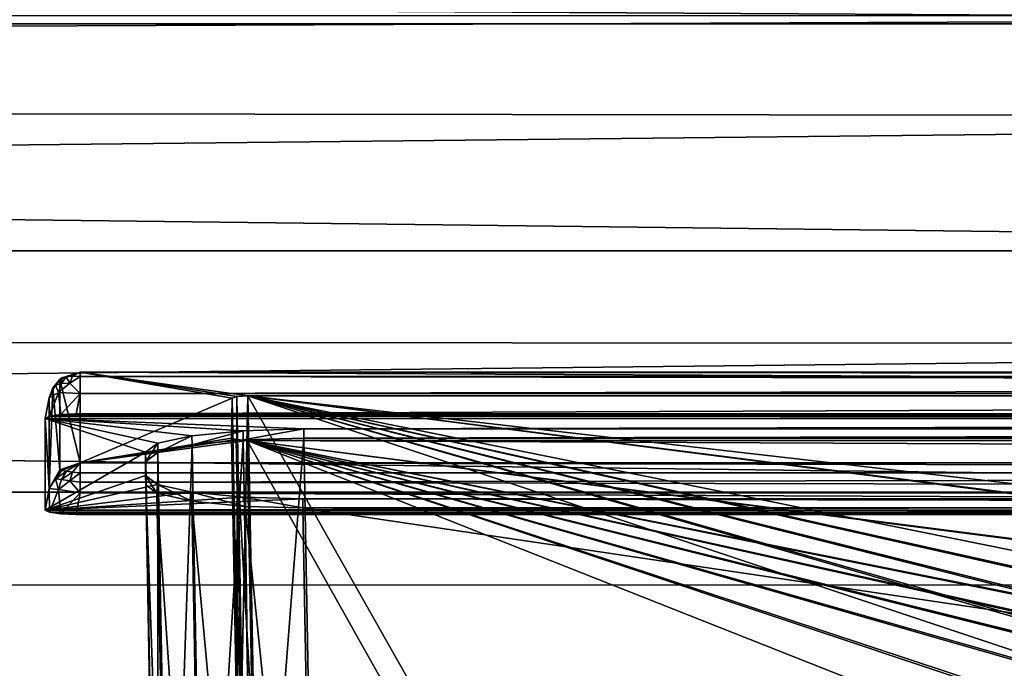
# Model space of a CAD drawing. Header units: metres. Extents: x -901 to 901, y -486 to 401.
# Tile 168 of 256: x -83 to -52, y -334 to -314. Entities that reach past the tile are written whole.
import ezdxf

# ---------------------------------------------------------------- set-up
doc = ezdxf.new("R2010")
doc.units = ezdxf.units.M

msp = doc.modelspace()

# ---------------------------------------------------------------- linework, layer by layer
at = {"layer": 'top0'}
for points in [[(-584.056824, -310.73349, -211.562149), (-599.733826, -313.965912, -187.435684), (-0.734328, -313.965668, -187.437561)], [(-0.734328, -310.733368, -211.562912), (-584.056824, -310.73349, -211.562149), (-0.734328, -313.965668, -187.437561)], [(-0.734328, -316.937622, -187.84668), (-595.625977, -316.082489, -194.157333), (-0.734328, -313.707611, -211.955231)], [(-595.625977, -316.082489, -194.157333), (-584.056824, -313.707733, -211.954468), (-0.734328, -313.707611, -211.955231)], [(-599.733826, -313.965912, -187.435684), (-633.091248, -321.170898, -136.144333), (-0.734328, -321.170319, -136.148438)], [(-0.734328, -313.965668, -187.437561), (-599.733826, -313.965912, -187.435684), (-0.734328, -321.170319, -136.148438)], [(-630.656067, -323.599487, -140.312469), (-595.625977, -316.082489, -194.157333), (-0.734328, -316.937622, -187.84668)], [(-0.734328, -324.139069, -136.580261), (-630.656067, -323.599487, -140.312469), (-0.734328, -316.937622, -187.84668)], [(-633.091248, -321.170898, -136.144333), (-666.453735, -328.820679, -84.915321), (-0.734328, -328.819641, -84.922119)], [(-0.734328, -321.170319, -136.148438), (-633.091248, -321.170898, -136.144333), (-0.734328, -328.819641, -84.922119)], [(-665.690369, -331.60611, -86.540955), (-630.656067, -323.599487, -140.312469), (-0.734328, -324.139069, -136.580261)], [(-0.734328, -331.784698, -85.378685), (-665.690369, -331.60611, -86.540955), (-0.734328, -324.139069, -136.580261)], [(-666.453735, -328.820679, -84.915321), (-699.821045, -336.912384, -33.767075), (-0.734328, -336.912384, -33.767075)], [(-0.734328, -328.819641, -84.922119), (-666.453735, -328.820679, -84.915321), (-0.734328, -336.912384, -33.767075)], [(-0.734328, -339.873474, -34.248688), (-699.821045, -339.873474, -34.248688), (-665.690369, -331.60611, -86.540955)], [(-0.734328, -331.784698, -85.378685), (-0.734328, -339.873474, -34.248688), (-665.690369, -331.60611, -86.540955)]]:
    msp.add_3dface(points, dxfattribs=at)
at = {"layer": 'top0123456'}
for points in [[(-81.764679, -325.428314, -99.773918), (-81.847176, -325.507538, -99.462769), (-81.623932, -325.244354, -99.423958)], [(-81.623932, -325.244354, -99.423958), (-81.847176, -325.507538, -99.462769), (-81.623932, -328.115356, -79.953766)], [(-81.574722, -325.376923, -100.042381), (-81.764679, -325.428314, -99.773918), (-81.557968, -325.19397, -99.65419)], [(-81.764679, -325.428314, -99.773918), (-81.623932, -325.244354, -99.423958), (-81.557968, -325.19397, -99.65419)], [(-81.557968, -325.19397, -99.65419), (-81.623932, -325.244354, -99.423958), (-80.981148, -325.012878, -99.389832)], [(-80.981148, -325.012878, -99.389832), (-81.623932, -325.244354, -99.423958), (-80.981148, -327.883911, -79.919632)], [(-81.623932, -325.244354, -99.423958), (-81.623932, -328.115356, -79.953766), (-80.981148, -327.883911, -79.919632)], [(-81.574722, -325.376923, -100.042381), (-81.557968, -325.19397, -99.65419), (-81.416885, -325.159149, -99.851021)], [(-81.301941, -325.360596, -100.232445), (-81.574722, -325.376923, -100.042381), (-81.416885, -325.159149, -99.851021)], [(-81.557968, -325.19397, -99.65419), (-80.981148, -325.012878, -99.389832), (-81.416885, -325.159149, -99.851021)], [(-81.416885, -325.159149, -99.851021), (-80.981148, -325.012878, -99.389832), (-81.2173, -325.144135, -99.991737)], [(-81.2173, -325.144135, -99.991737), (-81.301941, -325.360596, -100.232445), (-81.416885, -325.159149, -99.851021)], [(-81.2173, -325.144135, -99.991737), (-80.981148, -325.150574, -100.059868), (-81.301941, -325.360596, -100.232445)], [(-80.981148, -325.150574, -100.059868), (-80.981148, -325.686737, -100.48465), (-81.301941, -325.360596, -100.232445)], [(-80.981148, -325.012878, -99.389832), (-80.981148, -325.150574, -100.059868), (-81.2173, -325.144135, -99.991737)], [(-76.006149, -325.789124, -94.125633), (-75.652283, -325.767609, -94.271553), (-80.981148, -325.012878, -99.389832)], [(-75.652283, -325.767609, -94.271553), (74.882805, -325.767609, -94.271553), (-80.981148, -325.012878, -99.389832)], [(-80.981148, -325.012878, -99.389832), (74.882805, -325.767609, -94.271553), (80.21167, -325.012878, -99.389832)], [(-76.006149, -325.789124, -94.125633), (-80.981148, -325.012878, -99.389832), (-76.153427, -325.841095, -93.773338)], [(-80.981148, -325.012878, -99.389832), (-80.981148, -327.883911, -79.919632), (-76.153427, -325.841095, -93.773338)], [(-80.981148, -325.150574, -100.059868), (-80.981148, -325.012878, -99.389832), (80.21167, -325.150574, -100.059868)], [(80.21167, -325.150574, -100.059868), (-80.981148, -325.012878, -99.389832), (80.21167, -325.012878, -99.389832)], [(-80.981148, -325.686737, -100.48465), (-80.981148, -325.150574, -100.059868), (80.21167, -325.381195, -100.319534)], [(80.21167, -325.381195, -100.319534), (-80.981148, -325.150574, -100.059868), (80.21167, -325.150574, -100.059868)], [(-81.667244, -325.66275, -100.179169), (-81.965958, -325.830414, -99.510376), (-81.764679, -325.428314, -99.773918)], [(-81.965958, -325.830414, -99.510376), (-81.847176, -325.507538, -99.462769), (-81.764679, -325.428314, -99.773918)], [(-81.847176, -325.507538, -99.462769), (-81.965958, -328.701416, -80.040184), (-81.623932, -328.115356, -79.953766)], [(-81.847176, -325.507538, -99.462769), (-81.965958, -325.830414, -99.510376), (-81.965958, -328.701416, -80.040184)], [(-81.667244, -325.66275, -100.179169), (-81.764679, -325.428314, -99.773918), (-81.574722, -325.376923, -100.042381)], [(-80.981148, -325.686737, -100.48465), (-81.667244, -325.66275, -100.179169), (-81.301941, -325.360596, -100.232445)], [(-81.301941, -325.360596, -100.232445), (-81.667244, -325.66275, -100.179169), (-81.574722, -325.376923, -100.042381)], [(80.21167, -325.686737, -100.48465), (-80.981148, -325.686737, -100.48465), (80.21167, -325.381195, -100.319534)], [(-81.965958, -328.701416, -80.040184), (-81.965958, -325.830414, -99.510376), (-82.08474, -326.479523, -99.726166)], [(-81.953758, -326.407349, -100.215538), (-82.08474, -326.479523, -99.726166), (-81.965958, -325.830414, -99.510376)], [(-81.953758, -326.407349, -100.215538), (-81.965958, -325.830414, -99.510376), (-81.667244, -325.66275, -100.179169)], [(-81.594597, -326.35495, -100.570854), (-81.953758, -326.407349, -100.215538), (-81.667244, -325.66275, -100.179169)], [(-81.594597, -326.35495, -100.570854), (-81.667244, -325.66275, -100.179169), (-80.981148, -325.686737, -100.48465)], [(-81.09993, -326.335846, -100.700432), (-81.594597, -326.35495, -100.570854), (-80.981148, -325.686737, -100.48465)], [(-80.981148, -325.686737, -100.48465), (80.21167, -325.686737, -100.48465), (-81.09993, -326.335846, -100.700432)], [(80.21167, -325.686737, -100.48465), (80.330452, -326.335846, -100.700432), (-81.09993, -326.335846, -100.700432)], [(-76.153427, -325.841095, -93.773338), (-80.981148, -327.883911, -79.919632), (-76.174423, -327.101868, -85.22316)], [(-76.153427, -325.841095, -93.773338), (-76.174423, -327.101868, -85.22316), (-76.008171, -336.192688, -88.069992)], [(-76.153427, -325.841095, -93.773338), (-75.987984, -334.980774, -96.288803), (-76.006149, -325.789124, -94.125633)], [(-75.987984, -334.980774, -96.288803), (-76.153427, -325.841095, -93.773338), (-76.008171, -336.192688, -88.069992)], [(-76.006149, -325.789124, -94.125633), (-75.841507, -334.884491, -96.628906), (-75.652283, -325.767609, -94.271553)], [(-75.987984, -334.980774, -96.288803), (-75.841507, -334.884491, -96.628906), (-76.006149, -325.789124, -94.125633)], [(-75.841507, -334.884491, -96.628906), (-75.48806, -334.839722, -96.768417), (-75.652283, -325.767609, -94.271553)], [(-4.511227, -334.839722, -96.768417), (-4.269755, -334.839722, -96.768417), (-75.652283, -325.767609, -94.271553)], [(-4.269755, -334.839722, -96.768417), (3.500281, -334.839722, -96.768417), (-75.652283, -325.767609, -94.271553)], [(-75.652283, -325.767609, -94.271553), (3.500281, -334.839722, -96.768417), (74.882805, -325.767609, -94.271553)], [(-75.48806, -334.839722, -96.768417), (-70.516701, -334.839722, -96.768417), (-75.652283, -325.767609, -94.271553)], [(-70.516701, -334.839722, -96.768417), (-46.727859, -335.384583, -96.918381), (-75.652283, -325.767609, -94.271553)], [(-75.652283, -325.767609, -94.271553), (-46.727859, -335.384583, -96.918381), (-42.303967, -335.384583, -96.918381)], [(-42.303967, -335.384583, -96.918381), (-41.973759, -335.384583, -96.918381), (-75.652283, -325.767609, -94.271553)], [(-41.973759, -335.384583, -96.918381), (-37.549866, -335.384583, -96.918381), (-75.652283, -325.767609, -94.271553)], [(-75.652283, -325.767609, -94.271553), (-37.549866, -335.384583, -96.918381), (-37.219658, -335.384583, -96.918381)], [(-37.219658, -335.384583, -96.918381), (-32.795769, -335.384583, -96.918381), (-75.652283, -325.767609, -94.271553)], [(-32.795769, -335.384583, -96.918381), (-32.465557, -335.384583, -96.918381), (-75.652283, -325.767609, -94.271553)], [(-75.652283, -325.767609, -94.271553), (-32.465557, -335.384583, -96.918381), (-28.041668, -335.384583, -96.918381)], [(-75.652283, -325.767609, -94.271553), (-28.041668, -335.384583, -96.918381), (-4.752698, -334.839722, -96.768417)], [(-4.752698, -334.839722, -96.768417), (-4.511227, -334.839722, -96.768417), (-75.652283, -325.767609, -94.271553)], [(-81.953758, -326.407349, -100.215538), (81.18428, -326.407349, -100.215538), (-82.08474, -326.479523, -99.726166)], [(81.18428, -326.407349, -100.215538), (81.315262, -326.479523, -99.726166), (-82.08474, -326.479523, -99.726166)], [(-77.428993, -327.030792, -95.986572), (-78.516983, -327.27005, -94.364403), (-82.08474, -326.479523, -99.726166)], [(-78.516983, -327.27005, -94.364403), (-78.899048, -327.552155, -92.451988), (-82.08474, -326.479523, -99.726166)], [(-82.08474, -326.479523, -99.726166), (-78.899048, -327.552155, -92.451988), (-82.08474, -329.385193, -80.020943)], [(-82.08474, -326.479523, -99.726166), (81.315262, -326.479523, -99.726166), (-73.882248, -326.814911, -97.45163)], [(-73.882248, -326.814911, -97.45163), (-75.801254, -326.870941, -97.070831), (-82.08474, -326.479523, -99.726166)], [(-75.801254, -326.870941, -97.070831), (-77.428993, -327.030792, -95.986572), (-82.08474, -326.479523, -99.726166)], [(-82.08474, -329.385193, -80.020943), (-81.965958, -328.701416, -80.040184), (-82.08474, -326.479523, -99.726166)], [(-81.594597, -326.35495, -100.570854), (80.825127, -326.35495, -100.570854), (-81.953758, -326.407349, -100.215538)], [(80.825127, -326.35495, -100.570854), (81.18428, -326.407349, -100.215538), (-81.953758, -326.407349, -100.215538)], [(-81.09993, -326.335846, -100.700432), (80.330452, -326.335846, -100.700432), (-81.594597, -326.35495, -100.570854)], [(80.330452, -326.335846, -100.700432), (80.825127, -326.35495, -100.570854), (-81.594597, -326.35495, -100.570854)], [(81.315262, -326.479523, -99.726166), (73.11277, -326.814911, -97.45163), (-73.882248, -326.814911, -97.45163)], [(-77.42527, -327.322113, -96.068375), (-77.428993, -327.030792, -95.986572), (-75.801254, -326.870941, -97.070831)], [(-75.799255, -327.162415, -97.151451), (-77.42527, -327.322113, -96.068375), (-75.801254, -326.870941, -97.070831)], [(-75.799255, -327.162415, -97.151451), (-75.801254, -326.870941, -97.070831), (-73.882248, -326.814911, -97.45163)], [(-73.882248, -327.106323, -97.531837), (-75.799255, -327.162415, -97.151451), (-73.882248, -326.814911, -97.45163)], [(73.11277, -327.106323, -97.531837), (-73.882248, -327.106323, -97.531837), (73.11277, -326.814911, -97.45163)], [(-73.882248, -327.106323, -97.531837), (-73.882248, -326.814911, -97.45163), (73.11277, -326.814911, -97.45163)], [(-80.981148, -327.883911, -79.919632), (-76.028877, -327.154083, -84.869125), (-76.174423, -327.101868, -85.22316)], [(-76.028877, -327.154083, -84.869125), (-80.981148, -327.883911, -79.919632), (-75.675728, -327.17569, -84.722496)], [(-80.981148, -327.883911, -79.919632), (80.21167, -327.883911, -79.919632), (-75.675728, -327.17569, -84.722496)], [(-78.51207, -327.561066, -94.447922), (-78.516983, -327.27005, -94.364403), (-77.428993, -327.030792, -95.986572)], [(-77.42527, -327.322113, -96.068375), (-78.51207, -327.561066, -94.447922), (-77.428993, -327.030792, -95.986572)], [(-77.42527, -327.322113, -96.068375), (-75.799255, -327.162415, -97.151451), (-77.060562, -347.419556, -101.599655)], [(-75.799255, -327.162415, -97.151451), (-75.437248, -347.112, -102.642059), (-77.060562, -347.419556, -101.599655)], [(-76.028877, -327.154083, -84.869125), (-75.861687, -336.295868, -87.731926), (-76.174423, -327.101868, -85.22316)], [(-75.861687, -336.295868, -87.731926), (-76.008171, -336.192688, -88.069992), (-76.174423, -327.101868, -85.22316)], [(-75.675728, -327.17569, -84.722496), (-75.508247, -336.33374, -87.590385), (-76.028877, -327.154083, -84.869125)], [(-75.508247, -336.33374, -87.590385), (-75.861687, -336.295868, -87.731926), (-76.028877, -327.154083, -84.869125)], [(-75.799255, -327.162415, -97.151451), (-73.882248, -327.106323, -97.531837), (-75.437248, -347.112, -102.642059)], [(74.90625, -327.17569, -84.722496), (-4.249574, -336.33374, -87.590385), (-75.675728, -327.17569, -84.722496)], [(-4.249574, -336.33374, -87.590385), (-4.491045, -336.33374, -87.590385), (-75.675728, -327.17569, -84.722496)], [(-75.675728, -327.17569, -84.722496), (-4.491045, -336.33374, -87.590385), (-4.732517, -336.33374, -87.590385)], [(-4.732517, -336.33374, -87.590385), (-27.734051, -336.741272, -87.718002), (-75.675728, -327.17569, -84.722496)], [(-27.734051, -336.741272, -87.718002), (-28.019075, -336.741272, -87.718002), (-75.675728, -327.17569, -84.722496)], [(-75.675728, -327.17569, -84.722496), (-28.019075, -336.741272, -87.718002), (-32.488152, -336.741272, -87.718002)], [(-32.488152, -336.741272, -87.718002), (-32.773174, -336.741272, -87.718002), (-75.675728, -327.17569, -84.722496)], [(-32.773174, -336.741272, -87.718002), (-37.242252, -336.741272, -87.718002), (-75.675728, -327.17569, -84.722496)], [(-75.675728, -327.17569, -84.722496), (-37.242252, -336.741272, -87.718002), (-37.527275, -336.741272, -87.718002)], [(-37.527275, -336.741272, -87.718002), (-41.996349, -336.741272, -87.718002), (-75.675728, -327.17569, -84.722496)], [(-41.996349, -336.741272, -87.718002), (-42.281376, -336.741272, -87.718002), (-75.675728, -327.17569, -84.722496)], [(-75.675728, -327.17569, -84.722496), (-42.281376, -336.741272, -87.718002), (-46.75045, -336.741272, -87.718002)], [(-46.75045, -336.741272, -87.718002), (-47.035477, -336.741272, -87.718002), (-75.675728, -327.17569, -84.722496)], [(-47.035477, -336.741272, -87.718002), (-51.504551, -336.741272, -87.718002), (-75.675728, -327.17569, -84.722496)], [(-75.675728, -327.17569, -84.722496), (-51.504551, -336.741272, -87.718002), (-70.53688, -336.33374, -87.590385)], [(-70.53688, -336.33374, -87.590385), (-75.508247, -336.33374, -87.590385), (-75.675728, -327.17569, -84.722496)], [(-75.675728, -327.17569, -84.722496), (80.21167, -327.883911, -79.919632), (74.90625, -327.17569, -84.722496)], [(-73.882248, -327.106323, -97.531837), (-73.521225, -347.001709, -103.007545), (-75.437248, -347.112, -102.642059)], [(-73.521225, -347.001709, -103.007545), (-73.882248, -327.106323, -97.531837), (73.11277, -327.106323, -97.531837)], [(72.751755, -347.001709, -103.007545), (-73.521225, -347.001709, -103.007545), (73.11277, -327.106323, -97.531837)], [(-78.893761, -327.842773, -92.537476), (-78.899048, -327.552155, -92.451988), (-78.516983, -327.27005, -94.364403)], [(-78.51207, -327.561066, -94.447922), (-78.893761, -327.842773, -92.537476), (-78.516983, -327.27005, -94.364403)], [(-78.51207, -327.561066, -94.447922), (-77.42527, -327.322113, -96.068375), (-78.143402, -347.877411, -100.039482)], [(-77.42527, -327.322113, -96.068375), (-77.060562, -347.419556, -101.599655), (-78.143402, -347.877411, -100.039482)], [(-78.899048, -327.552155, -92.451988), (-78.899048, -328.294128, -87.42012), (-82.08474, -329.385193, -80.020943)], [(-78.899048, -328.294128, -87.42012), (-78.899048, -327.552155, -92.451988), (-78.893761, -328.584778, -87.505608)], [(-78.899048, -327.552155, -92.451988), (-78.893761, -327.842773, -92.537476), (-78.893761, -328.584778, -87.505608)], [(-78.893761, -327.842773, -92.537476), (-78.51207, -327.561066, -94.447922), (-78.520454, -348.41568, -98.199654)], [(-78.51207, -327.561066, -94.447922), (-78.143402, -347.877411, -100.039482), (-78.520454, -348.41568, -98.199654)], [(-81.623932, -328.115356, -79.953766), (-81.965958, -328.701416, -80.040184), (-81.764511, -328.392548, -79.671448)], [(-81.557838, -328.133606, -79.718529), (-81.623932, -328.115356, -79.953766), (-81.764511, -328.392548, -79.671448)], [(-80.981148, -327.883911, -79.919632), (-81.623932, -328.115356, -79.953766), (-81.557838, -328.133606, -79.718529)], [(-81.416473, -328.157135, -79.519882), (-80.981148, -327.883911, -79.919632), (-81.557838, -328.133606, -79.718529)], [(-81.216522, -328.18338, -79.380859), (-80.981148, -327.883911, -79.919632), (-81.416473, -328.157135, -79.519882)], [(-81.216522, -328.18338, -79.380859), (-80.981148, -328.209137, -79.317848), (-80.981148, -327.883911, -79.919632)], [(80.21167, -327.883911, -79.919632), (-80.981148, -327.883911, -79.919632), (80.21167, -328.209137, -79.317848)], [(-80.981148, -327.883911, -79.919632), (-80.981148, -328.209137, -79.317848), (80.21167, -328.209137, -79.317848)], [(-78.520454, -348.41568, -98.199654), (-78.51516, -349.024017, -96.131165), (-78.893761, -327.842773, -92.537476)], [(-78.51516, -349.024017, -96.131165), (-78.509949, -349.623169, -94.093895), (-78.893761, -327.842773, -92.537476)], [(-78.893761, -327.842773, -92.537476), (-78.509949, -349.623169, -94.093895), (-78.893761, -328.584778, -87.505608)], [(-82.08474, -329.385193, -80.020943), (-78.899048, -328.294128, -87.42012), (-78.519325, -328.576508, -85.505867)], [(-81.965958, -328.701416, -80.040184), (-81.667244, -328.733948, -79.351456), (-81.764511, -328.392548, -79.671448)], [(-81.416473, -328.157135, -79.519882), (-81.557838, -328.133606, -79.718529), (-81.764511, -328.392548, -79.671448)], [(-81.574165, -328.420898, -79.399384), (-81.416473, -328.157135, -79.519882), (-81.764511, -328.392548, -79.671448)], [(-81.764511, -328.392548, -79.671448), (-81.667244, -328.733948, -79.351456), (-81.574165, -328.420898, -79.399384)], [(-81.667244, -328.733948, -79.351456), (-81.30088, -328.460175, -79.212769), (-81.574165, -328.420898, -79.399384)], [(-81.574165, -328.420898, -79.399384), (-81.216522, -328.18338, -79.380859), (-81.416473, -328.157135, -79.519882)], [(-81.574165, -328.420898, -79.399384), (-81.30088, -328.460175, -79.212769), (-81.216522, -328.18338, -79.380859)], [(-81.30088, -328.460175, -79.212769), (-80.981148, -328.209137, -79.317848), (-81.216522, -328.18338, -79.380859)], [(-81.30088, -328.460175, -79.212769), (-80.981148, -328.504883, -79.135811), (-80.981148, -328.209137, -79.317848)], [(80.21167, -328.209137, -79.317848), (-80.981148, -328.209137, -79.317848), (-80.981148, -328.504883, -79.135811)], [(80.21167, -328.845093, -79.06591), (80.21167, -328.209137, -79.317848), (-80.981148, -328.504883, -79.135811)], [(-78.893761, -328.584778, -87.505608), (-78.543762, -328.856049, -85.665916), (-78.899048, -328.294128, -87.42012)], [(-78.543762, -328.856049, -85.665916), (-78.519325, -328.576508, -85.505867), (-78.899048, -328.294128, -87.42012)], [(-78.519325, -328.576508, -85.505867), (-77.437668, -328.815704, -83.884071), (-82.08474, -329.385193, -80.020943)], [(-81.953758, -329.457367, -79.531563), (-81.965958, -328.701416, -80.040184), (-82.08474, -329.385193, -80.020943)], [(-81.667244, -328.733948, -79.351456), (-81.965958, -328.701416, -80.040184), (-81.953758, -329.457367, -79.531563)], [(-81.594597, -329.509735, -79.176247), (-81.667244, -328.733948, -79.351456), (-81.953758, -329.457367, -79.531563)], [(-81.667244, -328.733948, -79.351456), (-80.981148, -328.845093, -79.06591), (-81.30088, -328.460175, -79.212769)], [(-80.981148, -328.845093, -79.06591), (-81.667244, -328.733948, -79.351456), (-81.594597, -329.509735, -79.176247)], [(-80.981148, -328.845093, -79.06591), (-80.981148, -328.504883, -79.135811), (-81.30088, -328.460175, -79.212769)], [(-80.981148, -328.845093, -79.06591), (80.21167, -328.845093, -79.06591), (-80.981148, -328.504883, -79.135811)], [(-78.543762, -328.856049, -85.665916), (-78.893761, -328.584778, -87.505608), (-78.125862, -350.164459, -92.26281)], [(-78.893761, -328.584778, -87.505608), (-78.509949, -349.623169, -94.093895), (-78.125862, -350.164459, -92.26281)], [(-78.543762, -328.856049, -85.665916), (-77.433937, -329.105652, -83.973228), (-78.519325, -328.576508, -85.505867)], [(-77.433937, -329.105652, -83.973228), (-77.437668, -328.815704, -83.884071), (-78.519325, -328.576508, -85.505867)], [(-77.437668, -328.815704, -83.884071), (-75.818253, -328.975403, -82.800804), (-82.08474, -329.385193, -80.020943)], [(-82.08474, -329.385193, -80.020943), (-75.818253, -328.975403, -82.800804), (-73.906776, -329.031372, -82.420479)], [(81.315262, -329.385193, -80.020943), (-82.08474, -329.385193, -80.020943), (73.137299, -329.031372, -82.420479)], [(-82.08474, -329.385193, -80.020943), (-73.906776, -329.031372, -82.420479), (73.137299, -329.031372, -82.420479)], [(-81.09993, -329.52887, -79.046669), (-80.981148, -328.845093, -79.06591), (-81.594597, -329.509735, -79.176247)], [(-81.09993, -329.52887, -79.046669), (80.330452, -329.52887, -79.046669), (-80.981148, -328.845093, -79.06591)], [(80.330452, -329.52887, -79.046669), (80.21167, -328.845093, -79.06591), (-80.981148, -328.845093, -79.06591)], [(-77.433937, -329.105652, -83.973228), (-78.543762, -328.856049, -85.665916), (-77.041389, -350.621765, -90.711143)], [(-78.543762, -328.856049, -85.665916), (-78.125862, -350.164459, -92.26281), (-77.041389, -350.621765, -90.711143)], [(-77.433937, -329.105652, -83.973228), (-75.743752, -329.269531, -82.861763), (-77.437668, -328.815704, -83.884071)], [(-75.743752, -329.269531, -82.861763), (-75.818253, -328.975403, -82.800804), (-77.437668, -328.815704, -83.884071)], [(-75.743752, -329.269531, -82.861763), (-73.906776, -329.321228, -82.511246), (-75.818253, -328.975403, -82.800804)], [(-73.906776, -329.321228, -82.511246), (-73.906776, -329.031372, -82.420479), (-75.818253, -328.975403, -82.800804)], [(73.137299, -329.031372, -82.420479), (-73.906776, -329.031372, -82.420479), (73.137299, -329.321228, -82.511246)], [(-73.906776, -329.031372, -82.420479), (-73.906776, -329.321228, -82.511246), (73.137299, -329.321228, -82.511246)], [(-75.743752, -329.269531, -82.861763), (-77.433937, -329.105652, -83.973228), (-75.421082, -350.92572, -89.674278)], [(-77.433937, -329.105652, -83.973228), (-77.041389, -350.621765, -90.711143), (-75.421082, -350.92572, -89.674278)], [(-73.906776, -329.321228, -82.511246), (-75.743752, -329.269531, -82.861763), (-73.510727, -351.030212, -89.309532)], [(-75.743752, -329.269531, -82.861763), (-75.421082, -350.92572, -89.674278), (-73.510727, -351.030212, -89.309532)], [(73.137299, -329.321228, -82.511246), (-73.906776, -329.321228, -82.511246), (72.741257, -351.030212, -89.309532)], [(-73.906776, -329.321228, -82.511246), (-73.510727, -351.030212, -89.309532), (72.741257, -351.030212, -89.309532)], [(-81.953758, -329.457367, -79.531563), (-82.08474, -329.385193, -80.020943), (81.315262, -329.385193, -80.020943)], [(81.18428, -329.457367, -79.531563), (-81.953758, -329.457367, -79.531563), (81.315262, -329.385193, -80.020943)], [(-81.594597, -329.509735, -79.176247), (-81.953758, -329.457367, -79.531563), (81.18428, -329.457367, -79.531563)], [(80.825127, -329.509735, -79.176247), (-81.594597, -329.509735, -79.176247), (81.18428, -329.457367, -79.531563)], [(-81.09993, -329.52887, -79.046669), (-81.594597, -329.509735, -79.176247), (80.825127, -329.509735, -79.176247)], [(80.330452, -329.52887, -79.046669), (-81.09993, -329.52887, -79.046669), (80.825127, -329.509735, -79.176247)]]:
    msp.add_3dface(points, dxfattribs=at)

doc.saveas('drawing.dxf')
